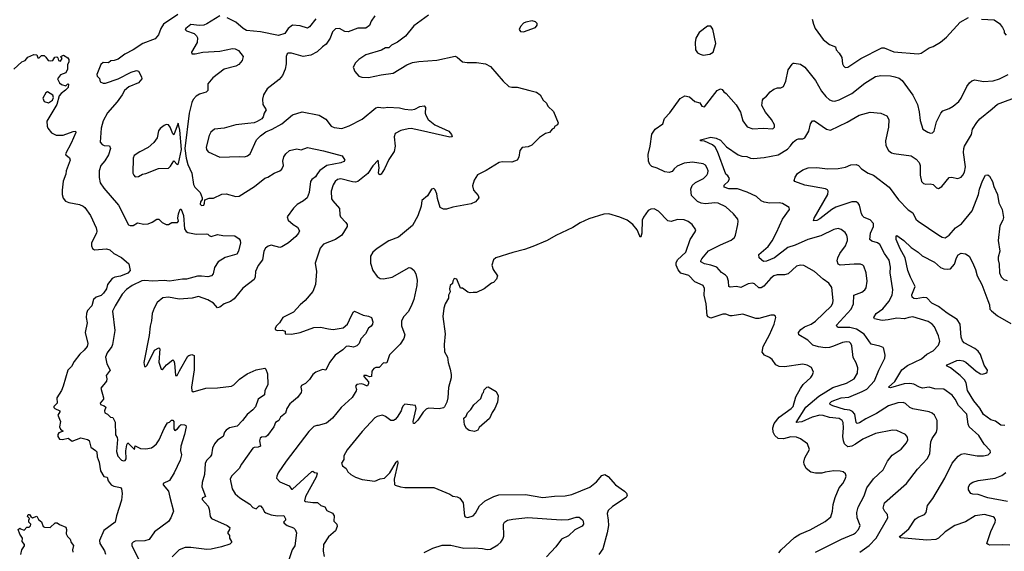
# Model space of a CAD drawing. Extents: x 1863118 to 1989590, y 394482 to 532474.
# Tile 173 of 215: x 1937384 to 1946589, y 490053 to 495018. Entities that reach past the tile are written whole.
import ezdxf

# ---------------------------------------------------------------- set-up
doc = ezdxf.new("R2010")
doc.units = 0

msp = doc.modelspace()

# ---------------------------------------------------------------- linework, layer by layer
at = {"layer": '0CON20XD'}
for points in [[(1938862, 495065), (1938730, 494975), (1938704.5, 494935), (1938682.7, 494875), (1938650.9, 494839.1), (1938535, 494796.4), (1938445, 494736.2), (1938365.8, 494694.2), (1938305, 494648.5), (1938267.9, 494637.9), (1938235, 494631.9), (1938215, 494614.2), (1938165, 494617.5), (1938141.6, 494598.4), (1938106.7, 494505), (1938109.8, 494489.8), (1938129.3, 494469.3), (1938135.8, 494435.8), (1938165, 494423.8), (1938185, 494424.3), (1938305, 494465.7), (1938425, 494527.1), (1938475, 494543.3), (1938496.2, 494536.2), (1938523.3, 494485), (1938526.7, 494465), (1938495, 494427.5), (1938405, 494389.4), (1938363.8, 494356.2), (1938342.9, 494315), (1938295, 494249.2), (1938205, 494147.5), (1938165, 494072), (1938146.7, 494005), (1938138, 493875), (1938155, 493852), (1938175, 493844.2), (1938225, 493840), (1938232.9, 493815), (1938214.4, 493755), (1938180.5, 493699.5), (1938143.8, 493655), (1938128, 493605), (1938127.5, 493545), (1938138, 493495), (1938170.8, 493445), (1938306.6, 493286.6), (1938402.5, 493102.5), (1938416.3, 493096.3), (1938445, 493096.6), (1938485, 493120.8), (1938545, 493109.4), (1938585, 493110.8), (1938623.4, 493126.6), (1938665, 493153.8), (1938685, 493153.3), (1938715, 493123.3), (1938755, 493103.8), (1938775, 493106.2), (1938806.1, 493123.9), (1938860, 493125), (1938868, 493135), (1938861.9, 493165), (1938867.5, 493205), (1938885, 493247.5), (1938895, 493247.5), (1938915, 493187.5), (1938924.6, 493065), (1938939.4, 493039.4), (1938955, 493030.6), (1939035, 493013.1), (1939128.9, 493018.9), (1939144.2, 493014.2), (1939155, 493001.2), (1939175.8, 492994.2), (1939235, 493012), (1939283, 493003), (1939395, 492998.8), (1939435, 492972.5), (1939446.2, 492955), (1939448.8, 492935), (1939429.2, 492855), (1939415, 492828), (1939305, 492795.5), (1939238.8, 492755), (1939205.5, 492704.5), (1939192, 492645), (1939176.7, 492625), (1939144.5, 492615.5), (1939085, 492623.3), (1939045, 492621.9), (1938945, 492595.6), (1938905, 492595.6), (1938785.3, 492574.7), (1938735, 492580.3), (1938625, 492574.2), (1938555, 492581.3), (1938525, 492578.5), (1938434.7, 492535.3), (1938382.3, 492497.7), (1938342.2, 492455), (1938276.4, 492345), (1938252.2, 492295), (1938272.7, 492115), (1938251.9, 491985), (1938245, 491964), (1938203.1, 491905), (1938185.7, 491865), (1938199.2, 491805), (1938228.8, 491745), (1938191.2, 491695), (1938198, 491665), (1938195, 491642.5), (1938143.8, 491575), (1938168.8, 491485), (1938168, 491475), (1938136, 491435), (1938141.2, 491425), (1938175, 491411.9), (1938189.4, 491399.4), (1938177.5, 491365), (1938180, 491345), (1938206, 491335), (1938234.3, 491304.3), (1938255, 491301.2), (1938278.2, 491258.2), (1938281.5, 491141.5), (1938295, 491116.7), (1938297.3, 491097.3), (1938290, 490985), (1938301.1, 490941.1), (1938335, 490902.7), (1938355, 490896.2), (1938370.4, 490899.6), (1938380, 490915), (1938377.7, 490992.3), (1938385, 491047.5), (1938395, 491066.7), (1938457, 491003), (1938463.6, 491036.4), (1938513.6, 491013.6), (1938565, 491008.8), (1938615, 491020), (1938636.8, 491033.2), (1938661.8, 491055), (1938687.1, 491092.9), (1938735, 491200), (1938765, 491251.2), (1938785, 491257.5), (1938802, 491278), (1938815, 491278.8), (1938824, 491265), (1938825.5, 491195.5), (1938835, 491181.4), (1938860.8, 491195), (1938880, 491225), (1938895, 491235.8), (1938925, 491233.3), (1938936.4, 491226.4), (1938940, 491215), (1938925.8, 491145), (1938889.4, 491035), (1938886.9, 490995), (1938895.5, 490955), (1938885.4, 490904.6), (1938827.1, 490785), (1938785.4, 490714.6), (1938726, 490685), (1938725.8, 490675), (1938774.4, 490615), (1938788.1, 490558.1), (1938821.7, 490428.3), (1938795.9, 490364.1), (1938775, 490332.5), (1938646, 490235), (1938595, 490164.2), (1938555, 490151.1), (1938463.1, 490146.9), (1938445, 490138.8), (1938433.8, 490125), (1938431.2, 490105), (1938499.2, 489975)], [(1939255, 495054), (1939135, 494979.3), (1939105, 494966.7), (1939064.6, 494964.6), (1938985, 494974.2), (1938936.7, 494935), (1938932.5, 494925), (1938942.3, 494912.3), (1939015, 494890), (1939037.9, 494867.9), (1939046.8, 494846.8), (1939042.9, 494805), (1938991.2, 494715), (1938995, 494700), (1939025, 494699.2), (1939095, 494715.6), (1939255, 494724.4), (1939375, 494748.6), (1939397.5, 494745), (1939428.8, 494728.8), (1939472.5, 494675), (1939463.3, 494635), (1939432.3, 494597.7), (1939405.7, 494584.3), (1939295.5, 494554.5), (1939188.8, 494475), (1939142.3, 494417.7), (1939143.8, 494355), (1939129.1, 494340.9), (1939104.5, 494335.5), (1939065, 494323.1), (1939035, 494304.4), (1939006.9, 494273.1), (1938994.8, 494245.2), (1938968.4, 494145), (1938926.6, 493813.4), (1938940, 493725), (1938957.5, 493665), (1938992.7, 493585), (1939009.1, 493479.1), (1939021.2, 493455), (1939071.2, 493405), (1939091.2, 493355), (1939091.7, 493338.3), (1939073.7, 493316.3), (1939072.2, 493295), (1939085, 493282.9), (1939105, 493284.2), (1939112.9, 493305), (1939113.8, 493336.2), (1939155, 493350.8), (1939195, 493350), (1939275, 493388), (1939315, 493391.2), (1939405, 493367.5), (1939435, 493369.2), (1939578.3, 493458.3), (1939675, 493538), (1939705, 493545.8), (1939764.3, 493585.7), (1939815, 493606), (1939835, 493621.2), (1939852, 493655), (1939845.7, 493695), (1939855, 493736.7), (1939870.8, 493765), (1939906.1, 493796.1), (1939975, 493810.8), (1940015, 493801.2), (1940076.1, 493823.9), (1940225, 493793.3), (1940400, 493745), (1940422.5, 493705), (1940415, 493694), (1940385, 493681.4), (1940255.3, 493654.7), (1940190.5, 493609.5), (1940167.6, 493582.4), (1940150.9, 493549.1), (1940115, 493523.8), (1940101.6, 493505), (1940090.5, 493405), (1940072.5, 493355), (1940037.5, 493325), (1939978.8, 493291.2), (1939942.7, 493257.3), (1939884.3, 493175), (1939895.6, 493145.6), (1939941.2, 493105), (1939980.3, 493080.3), (1939998.8, 493045), (1939991.2, 493025), (1939965, 492992.5), (1939896.2, 492933.8), (1939835, 492897.1), (1939815, 492891.4), (1939735, 492910.5), (1939707.6, 492902.4), (1939682.9, 492885), (1939667.1, 492855), (1939654.4, 492775), (1939615, 492722), (1939590, 492665), (1939587.1, 492615), (1939577.6, 492592.4), (1939470.2, 492509.8), (1939388.9, 492411.1), (1939354.7, 492385.3), (1939295, 492364.4), (1939255, 492332), (1939235, 492326), (1939195, 492369.2), (1939142.8, 492402.8), (1939055, 492433.3), (1938997.8, 492417.8), (1938875, 492408.9), (1938775, 492425.5), (1938721.2, 492418.8), (1938670, 492375), (1938640, 492325), (1938622, 492275), (1938618, 492205), (1938602.5, 492155), (1938595, 492067.5), (1938545.5, 491815), (1938550, 491780), (1938565, 491780), (1938575, 491792.5), (1938645, 491930), (1938685, 491953.3), (1938695.5, 491945), (1938685, 491820), (1938707.5, 491755), (1938715, 491750), (1938725, 491756.7), (1938755.8, 491794.2), (1938815, 491841.2), (1938825, 491832.5), (1938830.9, 491810.9), (1938841.2, 491695), (1938855, 491695.8), (1938878.8, 491738.8), (1938957.1, 491875), (1938965, 491882.9), (1938995, 491890), (1939015, 491880), (1939016, 491746), (1938989.2, 491585), (1938992.1, 491552.1), (1939005, 491542.2), (1939125, 491576.7), (1939235, 491578.1), (1939365, 491596), (1939385, 491606), (1939438.7, 491661.3), (1939509.4, 491710.6), (1939595, 491747.8), (1939675, 491763.3), (1939683.9, 491753.9), (1939700, 491710), (1939702.7, 491607.3), (1939676, 491555), (1939673.8, 491515), (1939615, 491473.8), (1939588.3, 491401.7), (1939564.6, 491375.4), (1939509.4, 491330.6), (1939467, 491273), (1939417.4, 491222.6), (1939345, 491204.4), (1939314.3, 491185), (1939300, 491165), (1939285.8, 491125), (1939235, 491090), (1939206, 491055), (1939187.5, 491015), (1939177.1, 490955), (1939165.4, 490934.6), (1939130.2, 490899.8), (1939117, 490873), (1939110.7, 490769.3), (1939090, 490695), (1939086.1, 490656.1), (1939122.5, 490565), (1939091.1, 490548.9), (1939091.4, 490535), (1939145.6, 490475), (1939157.1, 490445), (1939165, 490377.5), (1939177.8, 490357.8), (1939323.3, 490295), (1939348.8, 490275), (1939346.2, 490255), (1939326, 490225), (1939345, 490200), (1939346, 490175), (1939363.8, 490145), (1939363.3, 490135), (1939350, 490120), (1939270, 490095), (1939175, 490071.5), (1939135, 490070.9), (1938985, 490089.1), (1938932.6, 490087.4), (1938874.6, 490065.4), (1938809.7, 490000.3)], [(1940705.7, 495055), (1940670, 495005), (1940655, 494964.3), (1940621.3, 494938.7), (1940545, 494940), (1940455, 494903.8), (1940425, 494907.1), (1940373.3, 494935), (1940337, 494933), (1940307.1, 494905), (1940287.1, 494845), (1940250.9, 494789.1), (1940213.8, 494765), (1940165, 494718), (1940107.5, 494685), (1940035, 494673.8), (1939925, 494706), (1939895, 494706), (1939885, 494700), (1939874.2, 494675), (1939874.2, 494605), (1939865.7, 494555), (1939842.1, 494497.9), (1939810.3, 494459.7), (1939696.8, 494373.2), (1939664, 494315), (1939654.2, 494275), (1939658.6, 494225), (1939688, 494175), (1939669.2, 494145), (1939659.7, 494110.3), (1939647.1, 494092.9), (1939603, 494067), (1939575, 494055.8), (1939517.5, 494047.5), (1939405.8, 494035.8), (1939295, 494004.3), (1939205, 493993.8), (1939172.3, 493967.7), (1939155, 493937.5), (1939127.7, 493827.7), (1939130, 493805), (1939145, 493782.5), (1939255, 493733.1), (1939435, 493740.6), (1939485, 493737.1), (1939514.4, 493745.6), (1939537.5, 493765), (1939599.2, 493895), (1939635, 493932), (1939685, 493970), (1939745, 493994), (1939835, 494046), (1939935, 494130), (1940025, 494158), (1940184.5, 494124.5), (1940247.2, 494087.2), (1940295, 494022.5), (1940325, 494010), (1940395, 494002.9), (1940463.3, 494025), (1940585, 494090), (1940715, 494194.4), (1940735, 494200.6), (1940785, 494194.4), (1940825, 494200.6), (1940935, 494194.4), (1940985, 494180.5), (1941045, 494176.7), (1941078.5, 494181.5), (1941125, 494205.8), (1941165, 494213.8), (1941177.7, 494197.7), (1941175.6, 494145), (1941180.5, 494125), (1941204, 494084), (1941265, 494036.9), (1941395, 493976.2), (1941421.2, 493945), (1941427.5, 493925), (1941405, 493920), (1941131.9, 493981.9), (1941045, 494000.4), (1941015, 493999.6), (1940947.9, 493982.1), (1940895, 493954.3), (1940886, 493925), (1940893.1, 493835), (1940885, 493786.7), (1940835, 493713.1), (1940795, 493624.4), (1940765, 493574), (1940755, 493568.8), (1940745, 493572.5), (1940738.8, 493588.8), (1940743.4, 493635), (1940735, 493706.7), (1940685, 493653.3), (1940638.5, 493581.5), (1940545, 493505.4), (1940525, 493500), (1940495, 493502.5), (1940385, 493532.2), (1940356.3, 493523.7), (1940334.3, 493505), (1940314.4, 493475), (1940296.9, 493415), (1940300.6, 493345), (1940310.8, 493325), (1940374.2, 493255), (1940377.5, 493195), (1940384.2, 493175), (1940434.3, 493125), (1940446.7, 493105), (1940446.5, 493085), (1940396.9, 493005), (1940336, 492965), (1940225, 492920.8), (1940192.5, 492885), (1940146.7, 492745), (1940160, 492665), (1940151.2, 492545), (1940125, 492480), (1940054, 492395), (1940005.8, 492354.2), (1939945, 492286.7), (1939844.1, 492235.9), (1939813.3, 492185), (1939782.5, 492155), (1939772.5, 492135), (1939773.6, 492123.6), (1939790, 492115), (1939837.3, 492117.3), (1939865, 492107.5), (1939865, 492082.5), (1939925, 492079.2), (1940005, 492097.5), (1940135, 492142.5), (1940195, 492145.7), (1940269.7, 492129.7), (1940315, 492122.9), (1940409.7, 492140.3), (1940447.5, 492172.5), (1940485, 492255.8), (1940505, 492288), (1940515, 492294), (1940595, 492256.7), (1940645, 492250), (1940672.5, 492235), (1940685.9, 492195.9), (1940681.2, 492175), (1940668.8, 492155), (1940644.4, 492135.6), (1940616.6, 492083.4), (1940574.5, 492035.5), (1940558.6, 491995), (1940537, 491973), (1940505, 491960), (1940455, 491970), (1940435, 491965.8), (1940404.3, 491935.7), (1940333.3, 491885), (1940282, 491815), (1940246.7, 491745), (1940215, 491749.2), (1940153.3, 491725), (1940123.8, 491705), (1940092.3, 491657.7), (1940055, 491620), (1940018, 491602), (1940012.5, 491585), (1940020, 491555), (1940015.7, 491534.3), (1939981.9, 491488.1), (1939925, 491442.5), (1939909.7, 491430.3), (1939880.6, 491385), (1939868, 491342), (1939822.5, 491305), (1939806.2, 491275), (1939775.5, 491254.5), (1939758.6, 491215), (1939701.1, 491135), (1939685, 491122.1), (1939645, 491117.7), (1939631.1, 491108.9), (1939624.7, 491084.7), (1939635.4, 491034.6), (1939615, 491025.5), (1939577.3, 491022.7), (1939564.3, 491015), (1939457.5, 490865), (1939435.6, 490825), (1939364.2, 490755), (1939351.4, 490725), (1939371.1, 490635), (1939398, 490588), (1939441.1, 490551.1), (1939535, 490493.5), (1939565, 490461.6), (1939595, 490447.8), (1939622.9, 490477.1), (1939635, 490476.5), (1939655.1, 490455.1), (1939671.7, 490421.7), (1939685, 490412.4), (1939735, 490394.7), (1939795, 490384.6), (1939855, 490388), (1939870, 490355), (1939868.8, 490345), (1939851.2, 490325), (1939856, 490315), (1939885, 490293.1), (1939945, 490271.9), (1939960, 490255), (1939972.9, 490225), (1939956.9, 490105), (1939932.2, 490065), (1939897.5, 489965)], [(1940152.9, 495027.1), (1940095, 494952.5), (1940075, 494939.4), (1940005, 494960.6), (1939935, 494966.4), (1939895, 494935.5), (1939861.9, 494888.1), (1939805, 494869.6), (1939635, 494904), (1939505, 494915.4), (1939474.3, 494934.3), (1939405.6, 494995), (1939324.8, 495034.8)], [(1941205, 495058.6), (1941068.3, 494961.7), (1940990, 494865), (1940915, 494807.5), (1940861.7, 494778.3), (1940835, 494756.2), (1940805, 494753.8), (1940765.8, 494734.2), (1940619.7, 494690.3), (1940554.3, 494645.7), (1940523.8, 494615), (1940503.3, 494575), (1940516.7, 494535), (1940555, 494491.2), (1940581.3, 494481.3), (1940645, 494476.9), (1940765, 494504.2), (1940875, 494517.5), (1941005, 494595.7), (1941055, 494617.1), (1941115, 494627.1), (1941285, 494640), (1941455, 494676), (1941475, 494667.5), (1941525, 494623.3), (1941566.4, 494616.4), (1941655, 494618), (1941737.5, 494605), (1941785, 494580), (1941905, 494442.5), (1941957.5, 494395), (1941986.4, 494386.4), (1942035, 494386.2), (1942152.5, 494357.5), (1942215, 494340), (1942250, 494315), (1942277, 494267), (1942308.3, 494238.3), (1942320.7, 494210.7), (1942375, 494160), (1942417.5, 494055), (1942413, 494037), (1942385, 494020), (1942380, 494005), (1942363.6, 493996.4), (1942336.1, 493963.9), (1942300, 493955), (1942242.7, 493917.3), (1942173.6, 493846.4), (1942139.3, 493830.7), (1942082.5, 493825), (1942060, 493795), (1942050, 493735), (1942033.6, 493706.4), (1941985, 493687.5), (1941895, 493690), (1941865.9, 493684.1), (1941745, 493610), (1941665, 493570), (1941632.1, 493517.9), (1941618, 493465), (1941625.8, 493425.8), (1941670, 493375), (1941677.5, 493355), (1941645, 493317.5), (1941605, 493297.5), (1941435, 493266), (1941375, 493248.6), (1941345, 493247.5), (1941316.2, 493265), (1941291.7, 493348.3), (1941285, 493390), (1941268.3, 493428.3), (1941255, 493440), (1941233.6, 493436.4), (1941196.4, 493373.6), (1941145, 493330), (1941137.5, 493275), (1941106.7, 493185), (1941055, 493096.7), (1940925, 492986.2), (1940835, 492951.2), (1940725, 492881.2), (1940685, 492846.7), (1940665, 492810), (1940664.1, 492744.1), (1940684.2, 492674.2), (1940725, 492620), (1940755, 492601.2), (1940785, 492596), (1940865, 492614.2), (1941025, 492703.3), (1941040.7, 492700.7), (1941068.8, 492678.8), (1941088.8, 492645), (1941100, 492585), (1941095.6, 492535), (1941068.9, 492405), (1941049.2, 492359.2), (1941018.9, 492291.1), (1940976.9, 492245), (1940953.3, 492205), (1940955, 492157.5), (1940984.2, 492075), (1940975, 492040), (1940942.4, 491987.6), (1940842, 491888), (1940815, 491813.3), (1940805, 491808.8), (1940785, 491812), (1940745, 491768.6), (1940715, 491770.8), (1940695, 491760), (1940677.5, 491735), (1940673.3, 491685), (1940655, 491681.9), (1940625, 491695.5), (1940601.2, 491695), (1940600, 491685), (1940643.8, 491635), (1940645, 491620), (1940635, 491597.5), (1940625, 491596.7), (1940601.8, 491611.8), (1940578.1, 491618.1), (1940535, 491611.4), (1940524.3, 491595), (1940531.9, 491565), (1940529.3, 491550.7), (1940492.2, 491487.8), (1940388.8, 491395), (1940310, 491295), (1940251.7, 491248.3), (1940175, 491226.7), (1940161.2, 491228.8), (1940135, 491218.1), (1940088.1, 491171.9), (1939874.8, 490895.2), (1939802.2, 490785), (1939787.7, 490755), (1939786.4, 490736.4), (1939815, 490701.4), (1939904.5, 490664.5), (1939924, 490634), (1939933.5, 490633.5), (1940115, 490797.1), (1940125, 490801.2), (1940138.8, 490788.8), (1940157.5, 490785), (1940163.8, 490775), (1940154.5, 490745), (1940055.3, 490565), (1940045.7, 490525), (1940055, 490518.5), (1940125, 490508.5), (1940168.2, 490508.2), (1940199.1, 490479.1), (1940236.5, 490466.5), (1940254.4, 490434.4), (1940309.7, 490409.7), (1940324.2, 490385), (1940320, 490335), (1940348, 490305), (1940352, 490285), (1940336, 490245), (1940271.4, 490188.6), (1940226, 490115), (1940222.5, 490055), (1940232, 490005)], [(1944794.1, 495024.1), (1944804, 494975), (1944822, 494935), (1944895, 494834), (1944954.5, 494784.5), (1945010, 494765), (1945016, 494735), (1945046.2, 494705), (1945071.2, 494665), (1945076.7, 494605), (1945085, 494587.5), (1945102.3, 494572.3), (1945127.5, 494575), (1945246.3, 494653.7), (1945445, 494756), (1945465, 494753.8), (1945555, 494718.6), (1945785, 494698), (1945812.5, 494705), (1945885, 494753.3), (1945923.6, 494766.4), (1945993.6, 494806.4), (1946050, 494855), (1946177.5, 494995), (1946255, 495037.5)], [(1942095, 494904), (1942205.7, 494944.3), (1942223.3, 494965), (1942220.7, 494980.7), (1942205, 494996.2), (1942175, 495007.5), (1942115, 494996), (1942095, 494986), (1942066.7, 494955), (1942053.3, 494925), (1942065, 494906.7), (1942095, 494904)], [(1943775, 494685.8), (1943835, 494694.3), (1943868, 494715), (1943891.4, 494795), (1943865, 494930), (1943845, 494957.5), (1943813.9, 494956.1), (1943735, 494898.8), (1943706, 494845), (1943698, 494805), (1943702, 494735), (1943719.5, 494709.5), (1943744.2, 494694.2), (1943775, 494685.8)], [(1946375, 495022.5), (1946495, 495017.5), (1946543.3, 494983.3), (1946573.3, 494945), (1946586.7, 494915), (1946587.5, 494895), (1946605, 494872.5)], [(1937330, 494555), (1937405, 494623.3), (1937434.2, 494635.8), (1937461.7, 494668.3), (1937515, 494693.3), (1937545, 494690), (1937555, 494660), (1937565, 494660), (1937588.3, 494681.7), (1937611.7, 494681.7), (1937628.3, 494668.3), (1937650, 494635), (1937675, 494632.5), (1937693.6, 494636.4), (1937713.6, 494666.4), (1937731.7, 494671.7), (1937741.7, 494661.7), (1937747, 494637), (1937765, 494630), (1937780, 494655), (1937770, 494675), (1937795, 494687.5), (1937835, 494662.5), (1937843.3, 494645), (1937843.3, 494625), (1937830, 494595), (1937832.5, 494555), (1937815, 494520), (1937766.1, 494503.9), (1937737.5, 494465), (1937756.7, 494426.7), (1937775, 494412.5), (1937815, 494400), (1937835, 494417.5), (1937840, 494415), (1937837.5, 494385), (1937812, 494358), (1937771.1, 494328.9), (1937752.5, 494307.5), (1937731.1, 494225), (1937638.8, 494071.2), (1937642.3, 494022.3), (1937647.7, 494005), (1937682.1, 493962.1), (1937725, 493939.2), (1937791.7, 493938.3), (1937885, 493974.2), (1937907.5, 493975), (1937910, 493965), (1937865, 493864), (1937812, 493765), (1937814.1, 493754.1), (1937848.8, 493728.8), (1937856, 493705), (1937818.6, 493605), (1937814.2, 493575), (1937790.9, 493509.1), (1937780.4, 493425), (1937781.5, 493385), (1937791.6, 493351.6), (1937813.4, 493323.4), (1937845, 493309.1), (1937942.4, 493292.4), (1937978.8, 493275), (1937994.3, 493264.3), (1938045, 493190), (1938098, 493075), (1938104.1, 493044.1), (1938102.5, 493025), (1938056.2, 492935), (1938056.2, 492905), (1938065, 492880), (1938085, 492868.8), (1938195, 492876.9), (1938228.3, 492868.3), (1938263.3, 492835), (1938335, 492796.7), (1938405, 492736.7), (1938416.4, 492676.4), (1938395, 492651.4), (1938327.6, 492622.4), (1938275, 492612.4), (1938250.3, 492599.7), (1938206.7, 492545), (1938195.3, 492505), (1938167, 492463), (1938147, 492443), (1938098.6, 492425), (1938075, 492404), (1938057.9, 492345), (1938019.4, 492300.6), (1938008.2, 492275), (1938006.2, 492235), (1938014.6, 492185), (1937997.1, 492097.1), (1938021.2, 491995), (1938014, 491965), (1937987.6, 491932.4)], [(1944825, 490044.4), (1945066.2, 490165), (1945178.3, 490211.7), (1945199.2, 490225), (1945225.6, 490255), (1945240.6, 490295), (1945213.3, 490365), (1945210, 490415), (1945223.3, 490465), (1945279.5, 490570.5), (1945305, 490646), (1945365, 490729.2), (1945455.4, 490814.6), (1945496.4, 490893.6), (1945540.7, 490949.3), (1945625, 491006), (1945676, 491065), (1945687.5, 491095), (1945685, 491117.5), (1945666.7, 491145), (1945585, 491180.8), (1945544.1, 491184.1), (1945386.3, 491153.7), (1945265, 491100), (1945196.6, 491053.4), (1945164.6, 491035.4), (1945125, 491027.1), (1945095, 491055.6), (1945084.2, 491084.2), (1945078.8, 491125), (1945086.4, 491205), (1945081.8, 491255), (1945071.9, 491275), (1945045, 491294.5), (1944955, 491301.8), (1944895, 491321.2), (1944865, 491323.2), (1944792.5, 491305), (1944695, 491262.3), (1944643.8, 491255), (1944735, 491398.5), (1944855, 491500.9), (1944986.5, 491583.5), (1945115, 491624.4), (1945185.4, 491664.6), (1945216.9, 491715), (1945220.6, 491765), (1945205, 491813.3), (1945176, 491864), (1945165, 491972.5), (1945155.7, 491995), (1945143.3, 492005), (1945115, 492008.9), (1945075, 492003.3), (1944993, 491967), (1944955, 491957.5), (1944915, 491954.5), (1944850.9, 491960.9), (1944798.4, 491978.4), (1944752.9, 492025), (1944668.8, 492075), (1944664.3, 492095), (1944685.8, 492125), (1944721.7, 492148.3), (1944784, 492175), (1944825, 492203.1), (1944973.6, 492346.4), (1944987.4, 492372.6), (1944990, 492395), (1944975.6, 492515), (1944948.3, 492558.3), (1944895, 492595.7), (1944815, 492665.7), (1944715, 492722), (1944684.2, 492725.8), (1944645, 492715.8), (1944567.3, 492642.7), (1944535, 492635.6), (1944465, 492635.5), (1944435, 492625.6), (1944406, 492604), (1944341.7, 492528.3), (1944315, 492512), (1944295, 492514), (1944255, 492549.4), (1944235, 492557.8), (1944195, 492549.4), (1944125, 492517.8), (1944085, 492526.9), (1944025, 492518.1), (1944014.4, 492525), (1944011.5, 492575), (1943996.6, 492616.6), (1943982.6, 492632.6), (1943945, 492655.8), (1943900, 492705), (1943845, 492726.2), (1943785, 492738.2), (1943752.5, 492755), (1943750.6, 492765), (1943761.1, 492785), (1943825, 492858.2), (1943935, 492915.7), (1944035, 492957.1), (1944067.5, 492985), (1944077.5, 493005), (1944098, 493105), (1944101.2, 493135), (1944096.7, 493155), (1944056, 493205), (1943985, 493271.1), (1943914.4, 493305.6), (1943881.7, 493308.3), (1943795, 493298.1), (1943755, 493303.3), (1943720.2, 493320.2), (1943665.5, 493375.5), (1943659.5, 493435), (1943670.2, 493469.8), (1943703, 493497), (1943775.8, 493535), (1943807.1, 493565), (1943818.1, 493585), (1943820.6, 493605), (1943811.4, 493631.4), (1943795, 493657.5), (1943775, 493672.9), (1943675, 493686.9), (1943595, 493678.6), (1943531.7, 493648.3), (1943504.1, 493625.9), (1943485, 493600), (1943455, 493590), (1943415, 493596.2), (1943345, 493631.2), (1943295, 493646), (1943274.5, 493664.5), (1943263.1, 493695), (1943258.3, 493758.3), (1943279.4, 493835), (1943295, 493950), (1943326, 493995), (1943396.2, 494045), (1943412, 494095), (1943462.7, 494147.3), (1943558.8, 494281.2), (1943603.9, 494306.1), (1943645, 494296), (1943694.4, 494254.4), (1943742.5, 494242.5), (1943760.5, 494210.5), (1943785, 494203.8), (1943905, 494356.7), (1943935, 494373.3), (1943952.5, 494365), (1943966.7, 494345), (1943988.6, 494328.6), (1944083, 494223), (1944122, 494155), (1944144.4, 494074.4), (1944185, 494018), (1944238.8, 493998.8), (1944335, 494005.6), (1944425, 493998.8), (1944441.2, 494015), (1944441.2, 494035), (1944414.1, 494084.1), (1944356.2, 494155), (1944321.2, 494215), (1944327.5, 494265), (1944337, 494283), (1944366.4, 494303.6), (1944400, 494345), (1944435, 494370), (1944468.3, 494381.7), (1944499.3, 494380.7), (1944525, 494393.3), (1944545.6, 494444.4), (1944569.5, 494550.5), (1944605, 494602.5), (1944615, 494612.5), (1944625, 494612.5), (1944685, 494600.8), (1944725.5, 494575.5), (1944825, 494450), (1944880.6, 494350.6), (1944920.2, 494300.2), (1944955, 494270.6), (1944979.3, 494259.3), (1945005, 494256.5), (1945045, 494267.8), (1945165, 494327.8), (1945283.9, 494426.1), (1945385, 494485.6), (1945435, 494495.6), (1945525, 494494.3), (1945565.5, 494485.5), (1945605, 494472.5), (1945635, 494451.2), (1945733.2, 494313.2), (1945776.6, 494226.6), (1945792, 494158), (1945802.5, 494075), (1945828.8, 493995), (1945875, 493966.2), (1945899.3, 493959.3), (1945918.3, 493961.7), (1945932, 493978), (1945955.7, 494065), (1945995.5, 494144.5), (1946015, 494165.6), (1946075, 494188.6), (1946110.7, 494209.3), (1946165, 494254.2), (1946185.6, 494285), (1946238.6, 494395), (1946262.4, 494427.6), (1946285, 494446), (1946315, 494455.8), (1946395, 494440.6), (1946485, 494447.1), (1946545, 494464.4), (1946625, 494505.7)], [(1937655, 494242.1), (1937692.2, 494265), (1937701.9, 494291.9), (1937694.1, 494314.1), (1937645, 494344.2), (1937630, 494335), (1937599.4, 494285), (1937612.5, 494255), (1937655, 494242.1)], [(1945236.9, 490043.1), (1945325, 490105.5), (1945389.6, 490175), (1945498.6, 490365), (1945497.5, 490395), (1945470.8, 490425), (1945455.8, 490455), (1945470, 490505), (1945674.5, 490685.5), (1945778.9, 490821.1), (1945871.4, 490918.6), (1945892.2, 490965), (1945902.2, 491075), (1945915.6, 491105), (1945954.2, 491165), (1945960.8, 491195), (1945960, 491275), (1945937.5, 491325), (1945915, 491342.9), (1945885, 491355.6), (1945734.6, 491384.6), (1945706.9, 491396.9), (1945665, 491431.9), (1945645, 491441.1), (1945595, 491440.5), (1945507.6, 491412.4), (1945395, 491338.5), (1945295, 491289.6), (1945235, 491251.2), (1945215, 491245.6), (1945205, 491256.2), (1945192.4, 491332.4), (1945169.9, 491359.9), (1945145, 491371.6), (1945095, 491377), (1944985, 491410.6), (1944960, 491425), (1944959.2, 491435), (1944975, 491451.4), (1944995, 491460.4), (1945065, 491484.6), (1945135, 491491.2), (1945260, 491545), (1945305, 491567.8), (1945375.4, 491645), (1945415.9, 491744.1), (1945470.6, 491855), (1945474.3, 491885), (1945462, 491945), (1945455.6, 491955.6), (1945425, 491969.2), (1945345, 491985.7), (1945280, 492080), (1945206.7, 492126.7), (1945145, 492144.2), (1945035, 492142.9), (1945025, 492150), (1945021.4, 492165), (1945158.6, 492315), (1945180, 492365), (1945182.9, 492445), (1945257.5, 492472.5), (1945285.5, 492494.5), (1945297.4, 492512.6), (1945308.1, 492575), (1945298.6, 492655), (1945274.4, 492714.4), (1945265, 492725.8), (1945244.4, 492734.4), (1945184.6, 492735.4), (1945055, 492724.5), (1945035.5, 492735.5), (1945025.7, 492765), (1945032.5, 492795), (1945052.9, 492835), (1945104.7, 492905.3), (1945122.5, 492955), (1945123.5, 492975), (1945117.1, 493005), (1945099.8, 493029.8), (1945065, 493057.1), (1945035, 493066.9), (1944995, 493056.7), (1944875, 492999.5), (1944753.8, 492965), (1944635, 492910.4), (1944565, 492890.8), (1944442, 492795), (1944365, 492762.9), (1944339.2, 492759.2), (1944298.8, 492795), (1944293.3, 492825), (1944380.3, 492899.7), (1944417.4, 492952.6), (1944459.4, 493030.6), (1944515, 493156.2), (1944581.2, 493245), (1944576.2, 493265), (1944515, 493302), (1944485, 493308), (1944395.8, 493304.2), (1944345, 493312.5), (1944315, 493325.6), (1944272, 493365), (1944185, 493407.8), (1944095, 493437.5), (1944015, 493439.5), (1943970.8, 493455), (1943968.8, 493471.2), (1944010.3, 493509.7), (1944018.6, 493535), (1944005, 493559.2), (1943984.5, 493574.5), (1943907.3, 493787.3), (1943885, 493825.7), (1943859.5, 493849.5), (1943785, 493882), (1943750, 493885), (1943750, 493895), (1943845, 493920), (1943895, 493912), (1943935, 493892), (1943990.9, 493830.9), (1944100, 493755), (1944135, 493743.5), (1944180.6, 493740.6), (1944215, 493725.7), (1944245, 493720.8), (1944345, 493731.4), (1944475, 493755.3), (1944560.7, 493809.3), (1944590.7, 493839.3), (1944613.6, 493875), (1944645, 493897.8), (1944665, 493905.7), (1944705, 493904.4), (1944724, 493915), (1944762.9, 493975), (1944777.5, 494045), (1944796.1, 494073.9), (1944815, 494073.8), (1944925.8, 493995.8), (1944965, 493986), (1945118.9, 494061.1), (1945233.7, 494126.3), (1945333.9, 494153.9), (1945435, 494143.3), (1945490.5, 494120.5), (1945508.6, 494085), (1945505.6, 494014.4), (1945477.1, 493885), (1945481.7, 493841.7), (1945505.5, 493795.5), (1945534.6, 493774.6), (1945555, 493769.4), (1945717.2, 493747.2), (1945765.4, 493715.4), (1945792.5, 493685), (1945802.9, 493655), (1945803.1, 493565), (1945816, 493505), (1945835, 493488), (1945855, 493480.8), (1945895, 493485.8), (1945925, 493478), (1945955, 493448.8), (1945975, 493441.2), (1946005, 493458.8), (1946075, 493543.8), (1946095, 493545.7), (1946155, 493534.3), (1946184.4, 493545.6), (1946202.5, 493565), (1946215.6, 493595), (1946225.5, 493644.5), (1946208.3, 493778.3), (1946210, 493815), (1946217.5, 493835), (1946283.8, 493945), (1946290.8, 493995), (1946331.1, 494058.9), (1946359.7, 494090.3), (1946474, 494185), (1946525, 494229.4), (1946735, 494307.1)], [(1938465, 493550), (1938495, 493553.8), (1938532.5, 493575), (1938565, 493580), (1938683, 493627), (1938775, 493632), (1938795, 493651.2), (1938825, 493700), (1938855, 493665.5), (1938869.6, 493675), (1938897.5, 493805), (1938881.2, 493985), (1938865, 494052.5), (1938825, 493943.3), (1938815, 493952.5), (1938790, 494015), (1938775.7, 494035.7), (1938755, 494038.8), (1938735, 494030), (1938698.8, 494001.2), (1938681.7, 493978.3), (1938670.8, 493915), (1938639.8, 493870.2), (1938585, 493823.1), (1938506.7, 493785), (1938455, 493750), (1938444, 493725), (1938442, 493585), (1938450, 493565), (1938465, 493550)], [(1946639.2, 490109.2), (1946574.4, 490114.4), (1946455, 490110.6), (1946437.5, 490115), (1946426.7, 490125), (1946461.7, 490238.3), (1946504, 490325), (1946508, 490345), (1946498.8, 490365), (1946485, 490373.8), (1946405, 490395.8), (1946316.8, 490383.2), (1946225, 490328.5), (1946125, 490292.7), (1946035.6, 490235), (1945975, 490174.3), (1945947.6, 490162.4), (1945864, 490156), (1945619.2, 490179.2), (1945610, 490185), (1945616.2, 490195), (1945695, 490262.5), (1945755, 490351.9), (1945785, 490372.5), (1945843, 490397), (1945858, 490415), (1945870.3, 490479.7), (1945920.8, 490545), (1946034.3, 490735), (1946102.5, 490875), (1946157.4, 490942.6), (1946185, 490960.6), (1946215, 490966.7), (1946335, 490944.3), (1946395, 490944.2), (1946437.5, 490955), (1946460, 490975), (1946456.2, 490995), (1946402, 491052), (1946351.4, 491135), (1946260.8, 491215), (1946249.7, 491239.7), (1946238.6, 491335), (1946159.4, 491415), (1946128.5, 491475), (1946101.7, 491511.7), (1946025, 491567.1), (1945940.5, 491570.5), (1945885, 491586.9), (1945825, 491576.7), (1945795, 491585.5), (1945743.4, 491613.4), (1945705, 491619.3), (1945653.7, 491616.3), (1945525, 491578.6), (1945506.2, 491585), (1945565, 491637.5), (1945631.2, 491748.8), (1945683.3, 491786.7), (1945815, 491851.1), (1945865, 491893.1), (1945924.6, 491925.4), (1945975, 491978), (1945985.6, 492015), (1945973.3, 492065), (1945935, 492148.8), (1945914, 492175), (1945877.8, 492197.8), (1945735, 492241.1), (1945695, 492237.8), (1945655, 492222.5), (1945585, 492228.5), (1945504.1, 492215.9), (1945448, 492208), (1945375, 492224.2), (1945368, 492235), (1945392.5, 492275), (1945452.2, 492317.8), (1945509.5, 492385), (1945540.5, 492445), (1945546.7, 492495), (1945522.5, 492655), (1945524.5, 492705), (1945511.7, 492771.7), (1945468.9, 492835), (1945425, 492919.2), (1945402.8, 492932.8), (1945349.7, 492949.7), (1945332.5, 492965), (1945339.5, 493025), (1945365.6, 493085), (1945366.7, 493115), (1945335, 493148.9), (1945280, 493170), (1945265, 493182), (1945253.7, 493203.7), (1945235, 493286.2), (1945222.9, 493305), (1945205, 493317.8), (1945165, 493317.5), (1945015, 493266.2), (1944976.4, 493243.6), (1944865, 493157.5), (1944835, 493142.2), (1944805, 493140), (1944811.4, 493165), (1944938.2, 493385), (1944942.9, 493415), (1944935, 493427.3), (1944917.2, 493437.2), (1944725, 493471.2), (1944631.2, 493505), (1944625.8, 493515.8), (1944633.2, 493546.8), (1944655, 493582), (1944704.5, 493615.5), (1944755, 493633.1), (1944835, 493638.1), (1944935, 493624.5), (1945035, 493627.3), (1945105, 493638.9), (1945155, 493662), (1945205, 493663.8), (1945225, 493656.2), (1945254.4, 493624.4), (1945315, 493584), (1945365.8, 493565.8), (1945512, 493455), (1945601.4, 493335), (1945690.3, 493240.3), (1945735, 493213.3), (1945762.9, 493155), (1945782.5, 493135), (1945976.2, 493005), (1946007.9, 492987.9), (1946035, 492981.4), (1946075, 493004.2), (1946134, 493075), (1946188, 493112), (1946287.6, 493232.4), (1946348.1, 493385), (1946357.5, 493435), (1946385, 493513.3), (1946413.8, 493565), (1946435, 493570), (1946451.2, 493555), (1946477.1, 493505), (1946491.2, 493458.8), (1946525.6, 493385), (1946537.4, 493307.4), (1946568.6, 493245), (1946581.2, 493171.2), (1946575.6, 493145), (1946546.2, 493093.8), (1946530.5, 492955), (1946547.5, 492855), (1946531.3, 492798.7), (1946531.1, 492775), (1946542.2, 492735), (1946545.6, 492655), (1946559.2, 492615), (1946585, 492590), (1946615, 492583.3)], [(1944482.6, 490037.4), (1944504.2, 490065), (1944628.9, 490181.1), (1944678.7, 490211.3), (1944775, 490251.9), (1944915, 490330.8), (1944965.8, 490375), (1944983, 490427), (1944989.1, 490490.9), (1945007.1, 490555), (1945045.8, 490644.2), (1945080, 490685), (1945100, 490725), (1945110, 490755), (1945103.3, 490775), (1945082.5, 490795), (1945055, 490802), (1944995, 490803.8), (1944915, 490793.3), (1944883.6, 490783.6), (1944825, 490783.3), (1944781.7, 490791.7), (1944737.5, 490825), (1944716.7, 490865), (1944713.8, 490885), (1944723.8, 490925), (1944766.7, 491005), (1944750, 491055), (1944682.7, 491102.7), (1944645, 491117.1), (1944592.1, 491122.1), (1944525, 491103.6), (1944475, 491106.7), (1944444.7, 491134.7), (1944427.9, 491165), (1944424.5, 491205), (1944437.8, 491245), (1944484.3, 491305), (1944595, 491385.5), (1944613.8, 491405), (1944640, 491495), (1944685, 491572), (1944708, 491612), (1944780, 491675), (1944794.2, 491695), (1944804, 491725), (1944785, 491768.8), (1944745, 491792.5), (1944705, 491801.4), (1944535, 491774.3), (1944485, 491777.5), (1944453.8, 491795), (1944420, 491845), (1944394.2, 491864.2), (1944346.7, 491885), (1944325, 491912.5), (1944333.4, 491966.6), (1944392.9, 492075), (1944436, 492175), (1944452.5, 492235), (1944450, 492250), (1944435, 492257.5), (1944405, 492256.7), (1944295, 492228), (1944266.1, 492226.1), (1944145, 492268.8), (1944045, 492251.2), (1944025, 492251.2), (1943985, 492266.2), (1943956.1, 492266.1), (1943845, 492230), (1943821.4, 492241.4), (1943812, 492255), (1943801.4, 492365), (1943784.4, 492445), (1943785.8, 492505.8), (1943774.3, 492534.3), (1943695, 492568.6), (1943638.3, 492628.3), (1943565, 492650.8), (1943540.6, 492680.6), (1943522.2, 492725), (1943522.4, 492747.6), (1943534.6, 492775.4), (1943611.4, 492845), (1943653.7, 492966.3), (1943700, 493035), (1943703.8, 493055), (1943672, 493105), (1943635, 493132.5), (1943595, 493147.5), (1943535, 493152), (1943476.1, 493133.9), (1943445, 493138.8), (1943355, 493230), (1943315, 493250), (1943285, 493248), (1943260, 493235), (1943215, 493172.5), (1943204.4, 493145), (1943199.1, 493025), (1943190.7, 492989.3), (1943185, 492986.7), (1943180.8, 492995), (1943158, 493055), (1943116, 493106), (1943064.2, 493144.2), (1942995, 493174.2), (1942893.4, 493203.4), (1942845, 493202.2), (1942705, 493158.1), (1942625, 493119.4), (1942555, 493076.9), (1942395, 493002.9), (1942314.5, 492955.5), (1942180.9, 492899.1), (1942105, 492871.4), (1941995.5, 492844.5), (1941835, 492792), (1941814, 492775), (1941798, 492725), (1941811.2, 492685), (1941852.5, 492625), (1941843.3, 492595), (1941815, 492562.5), (1941795, 492557.5), (1941725, 492503.3), (1941655, 492470), (1941625, 492470), (1941595, 492466.7), (1941573.9, 492473.9), (1941525, 492510), (1941505, 492510), (1941470, 492595), (1941445, 492600), (1941433, 492577), (1941430, 492555), (1941410, 492535), (1941402.5, 492505), (1941407.5, 492475), (1941393.6, 492446.4), (1941391.7, 492418.3), (1941363.3, 492365), (1941350, 492325), (1941338.8, 492245), (1941362, 492085), (1941353.9, 491983.9), (1941357, 491917), (1941384.2, 491865), (1941389.2, 491815), (1941410, 491755), (1941417.5, 491705), (1941416.4, 491673.6), (1941393, 491583), (1941387.5, 491485), (1941377.5, 491445), (1941357, 491403), (1941347, 491393), (1941306.2, 491383.8), (1941205, 491388), (1941185, 491380.8), (1941155, 491350.6), (1941105, 491277.5), (1941075, 491246.2), (1941065, 491247.5), (1941062.9, 491265), (1941091.1, 491385), (1941085.9, 491415.9), (1940986.1, 491426.1), (1940965, 491408.8), (1940955.8, 491385), (1940950, 491365), (1940912.5, 491305), (1940895, 491284.2), (1940877.5, 491275), (1940854.4, 491274.4), (1940805, 491311.2), (1940775, 491323.8), (1940725, 491311.9), (1940705, 491299.1), (1940585, 491171.8), (1940445, 490999.6), (1940416, 490945), (1940415, 490910), (1940393.3, 490875), (1940401.7, 490851.7), (1940437.5, 490825), (1940452.5, 490795), (1940479.3, 490769.3), (1940522.5, 490745), (1940585, 490724), (1940705, 490708.8), (1940755, 490728.8), (1940796.2, 490735), (1940843.3, 490785), (1940905, 490886.7), (1940917.5, 490897.5), (1940919.2, 490875), (1940885.5, 490725), (1940887.7, 490677.7), (1940895, 490670), (1940944.2, 490654.2), (1940985, 490648.8), (1941255, 490647.5), (1941405, 490587.5), (1941435, 490567.5), (1941475, 490562.5), (1941498.3, 490548.3), (1941530, 490505), (1941542.5, 490385), (1941550, 490375), (1941575, 490367.5), (1941625, 490382.5), (1941645, 490407.5), (1941681.9, 490478.1), (1941735.7, 490524.3), (1941815.6, 490564.4), (1941865, 490578.6), (1942114.3, 490584.3), (1942275, 490555.6), (1942385, 490568.5), (1942485, 490571.5), (1942545, 490583.3), (1942715, 490651.4), (1942777.8, 490702.2), (1942825, 490762), (1942855, 490771.2), (1942885, 490750), (1942955, 490674.2), (1943038.8, 490615), (1943058, 490595), (1943063.8, 490575), (1943053.3, 490555), (1942925, 490472.5), (1942884.2, 490435), (1942875.6, 490405), (1942886.9, 490345), (1942888.5, 490295), (1942876.5, 490225), (1942834.3, 490075), (1942797, 490023)], [(1946595, 491226.7), (1946555, 491231.1), (1946507.9, 491267.9), (1946462, 491282), (1946395, 491330), (1946360.4, 491390.4), (1946305, 491457.7), (1946244.2, 491554.2), (1946232.2, 491625), (1946217.2, 491655), (1946177.7, 491695), (1946085.9, 491765.9), (1946048.8, 491785), (1946054, 491795), (1946145, 491835.6), (1946168.7, 491838.7), (1946205, 491832.9), (1946229.8, 491819.8), (1946325, 491734.3), (1946365, 491710.8), (1946385, 491708), (1946417.5, 491715), (1946430, 491725), (1946431.2, 491745), (1946402, 491792), (1946365, 491890), (1946345, 491921.2), (1946315, 491948), (1946215, 492001.2), (1946197.7, 492017.7), (1946186.4, 492053.6), (1946176, 492175), (1946147.6, 492217.6), (1946055, 492278), (1945975, 492340.4), (1945911.7, 492371.7), (1945865, 492419.5), (1945835, 492421.8), (1945765, 492410.5), (1945743.6, 492413.6), (1945726.2, 492425), (1945725, 492447.5), (1945754.4, 492525), (1945712.8, 492612.7), (1945687.7, 492675), (1945660.7, 492795), (1945615, 492876.9), (1945578.1, 492965), (1945577.1, 492992.9), (1945585, 493000.8), (1945648.6, 492955), (1945719.5, 492889.5), (1945785, 492845.5), (1945820.9, 492810.9), (1945935, 492753.1), (1945992.6, 492702.6), (1946025, 492690.5), (1946055, 492686.7), (1946085, 492690.8), (1946122.1, 492735), (1946141.5, 492795), (1946157.8, 492822.2), (1946185, 492836.9), (1946225, 492832), (1946259.1, 492809.1), (1946290.9, 492750.9), (1946320, 492685), (1946333.9, 492623.9), (1946379.4, 492545), (1946436.1, 492393.9), (1946450, 492355), (1946453.3, 492315), (1946468.3, 492298.3), (1946525, 492252), (1946650.5, 492180.5)], [(1937987.6, 491932.4), (1937947.5, 491892.5), (1937894.2, 491825), (1937869.8, 491780.2), (1937835, 491744), (1937790.6, 491595), (1937774.3, 491555), (1937732, 491485), (1937735.8, 491435), (1937704, 491405), (1937703.8, 491395), (1937713.8, 491385), (1937758.8, 491365), (1937760, 491355), (1937742, 491325), (1937765.3, 491265), (1937756.8, 491215), (1937765, 491194.3), (1937790, 491175), (1937751.4, 491158.6), (1937742.4, 491145), (1937740.4, 491125), (1937755, 491101.2), (1937785, 491098.2), (1937838.3, 491108.3), (1937875, 491080), (1937955, 491113.1), (1938017.4, 491097.4), (1938035, 491087.1), (1938049.4, 491025), (1938094, 490995), (1938105, 490981.2), (1938110, 490935), (1938127.9, 490885), (1938138.9, 490805), (1938171.7, 490751.7), (1938201.2, 490745), (1938210.7, 490710.7), (1938238.8, 490675), (1938265, 490661.9), (1938327.7, 490647.7), (1938336.7, 490635), (1938343, 490593), (1938335, 490530), (1938290, 490385), (1938278, 490325), (1938172.1, 490247.9), (1938130.8, 490155), (1938135, 490126), (1938176.8, 490056.8), (1938186.1, 490025)], [(1941635, 491172.5), (1941585, 491180), (1941560.7, 491200.7), (1941543.6, 491233.6), (1941537.5, 491295), (1941557.5, 491315), (1941570, 491345), (1941603, 491377), (1941630.7, 491419.3), (1941695, 491480), (1941710, 491525), (1941720, 491535), (1941725, 491560), (1941750, 491585), (1941765, 491587.5), (1941837.5, 491545), (1941857.5, 491505), (1941852.5, 491445), (1941827.5, 491385), (1941801.7, 491348.3), (1941776.1, 491293.9), (1941680.7, 491209.3), (1941666.4, 491183.6), (1941635, 491172.5)], [(1946618, 490518), (1946435, 490552.8), (1946345.4, 490584.6), (1946295, 490585.6), (1946275, 490592), (1946255, 490627.5), (1946254.5, 490655.5), (1946268.3, 490681.7), (1946295, 490698.9), (1946346, 490714), (1946505, 490734.6), (1946565, 490760.4), (1946602.6, 490787.4)], [(1937396.2, 490023.8), (1937405, 490067.5), (1937430, 490105), (1937430, 490115), (1937407.5, 490145), (1937410, 490175), (1937385, 490212.5), (1937370, 490255), (1937385, 490270), (1937391.7, 490261.7), (1937425, 490250), (1937451.7, 490278.3), (1937471.7, 490278.3), (1937485, 490290), (1937490, 490305), (1937470, 490325), (1937470, 490345), (1937477.5, 490357.5), (1937458.3, 490378.3), (1937462.5, 490395), (1937475, 490397.5), (1937487, 490377), (1937505, 490366.7), (1937545, 490380), (1937560.7, 490350.7), (1937588.3, 490328.3), (1937603.3, 490285), (1937615, 490276.7), (1937670, 490275), (1937715, 490320), (1937735, 490320), (1937755, 490302.5), (1937815, 490277.5), (1937821.2, 490255), (1937818, 490215), (1937831.2, 490191.2), (1937855, 490167.5), (1937866, 490135), (1937887.1, 490107.1), (1937877.1, 490065), (1937880, 490045)], [(1941165, 490041.4), (1941245, 490082.9), (1941335, 490111.4), (1941415, 490109.4), (1941535, 490080.6), (1941634.4, 490085.6), (1941712.3, 490077.7), (1941755, 490069.2), (1941785, 490072.9), (1941855, 490114.3), (1941881.7, 490138.3), (1941899.5, 490165), (1941910, 490195), (1941905.7, 490305), (1941915.6, 490324.4), (1941945, 490342.5), (1941995, 490353.1), (1942135, 490367.5), (1942445, 490346.7), (1942515, 490350.9), (1942585, 490371.9), (1942615, 490370.8), (1942645, 490347.1), (1942651.4, 490335), (1942654, 490305), (1942643.4, 490286.6), (1942575, 490254.4), (1942515, 490198.6), (1942448, 490165), (1942397.1, 490095), (1942309.3, 490000.7)]]:
    msp.add_lwpolyline(points, dxfattribs=at)

doc.saveas('drawing.dxf')
